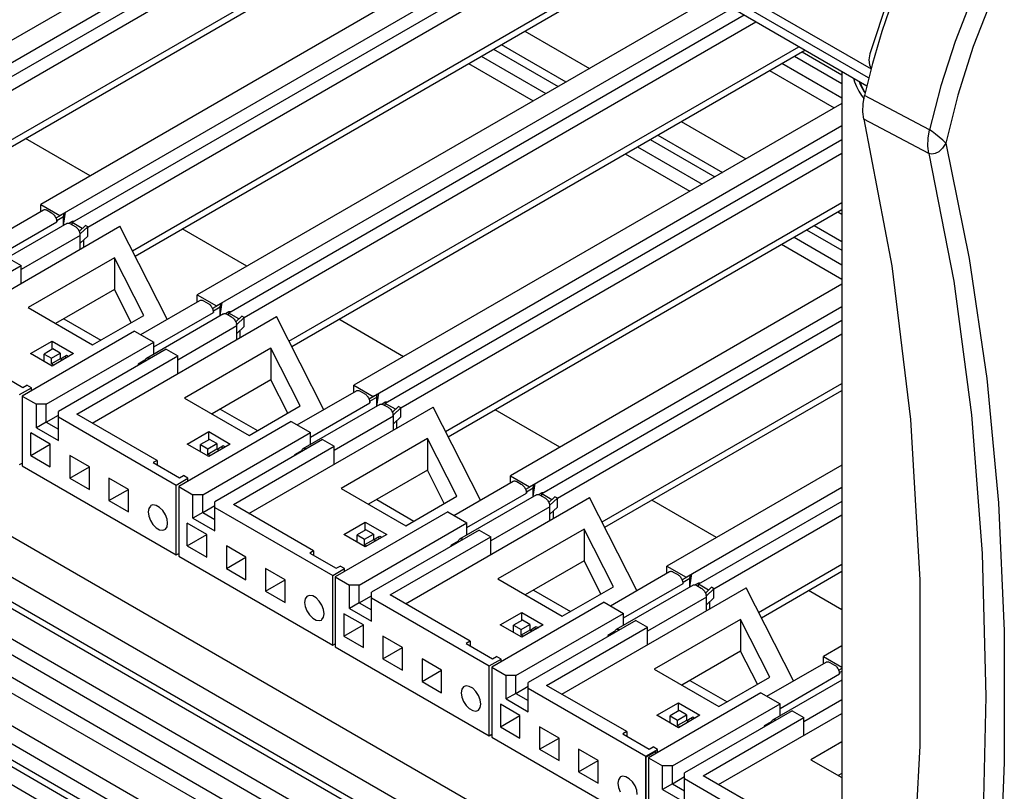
# Model space of a CAD drawing. Header units: inches. Extents: x 0 to 34, y 0 to 22.
# Tile 9 of 66: x 3.552 to 4.475, y 6.972 to 7.696. Entities that reach past the tile are written whole.
import ezdxf

# ---------------------------------------------------------------- set-up
doc = ezdxf.new("R2010")
doc.units = ezdxf.units.IN
doc.header["$LTSCALE"] = 1.87
doc.header["$MEASUREMENT"] = 0
doc.layers.get('0').update_dxf_attribs({"linetype": 'CONTINUOUS'})

msp = doc.modelspace()

# ---------------------------------------------------------------- linework, layer by layer
at = {"color": 2, "linetype": 'CONTINUOUS'}
for p, q in [((2.53401, 8.69804), (4.35007, 7.64948)), ((4.34761, 7.64106), (2.53299, 8.68879)), ((4.34609, 7.63346), (2.53448, 8.67946)), ((3.90812, 7.88634), (3.42469, 7.60722)), ((3.44267, 7.59683), (3.9261, 7.87596)), ((3.93757, 7.86934), (3.45413, 7.59021)), ((3.46872, 7.58603), (3.94849, 7.86304)), ((3.51067, 7.56384), (3.98867, 7.83983)), ((3.51321, 7.55885), (3.99426, 7.8366)), ((4.0549, 7.80159), (3.57147, 7.52247)), ((3.58945, 7.51209), (4.07288, 7.79121)), ((4.08435, 7.78459), (3.60091, 7.50547)), ((3.6155, 7.50128), (4.09527, 7.77829)), ((3.65745, 7.47909), (4.13545, 7.75508)), ((3.65999, 7.4741), (4.14104, 7.75186)), ((4.36793, 7.72192), (4.3488, 7.66372)), ((4.20168, 7.71685), (3.71825, 7.43772)), ((4.37045, 7.71486), (4.36019, 7.68463)), ((4.44463, 7.71656), (4.42871, 7.6751)), ((4.46352, 7.71597), (4.44583, 7.67047)), ((3.73623, 7.42734), (4.21966, 7.70646)), ((4.23113, 7.69984), (3.74769, 7.42072)), ((3.76228, 7.41653), (4.24205, 7.69354)), ((4.02521, 7.68497), (4.08584, 7.64996)), ((4.36019, 7.68463), (4.35132, 7.65449)), ((4.3226, 6.76171), (2.74723, 7.6713)), ((4.00316, 7.67225), (4.0638, 7.63724)), ((4.42871, 7.6751), (4.41536, 7.63361)), ((3.80423, 7.39435), (4.28223, 7.67034)), ((3.80677, 7.38935), (4.28782, 7.66711)), ((3.99595, 7.66808), (4.05658, 7.63307)), ((4.28525, 7.66562), (4.3226, 7.64406)), ((4.3488, 7.66372), (4.34786, 7.65816)), ((4.44583, 7.67047), (4.43133, 7.62495)), ((3.97258, 7.65459), (4.03322, 7.61958)), ((3.98429, 7.66135), (4.04493, 7.62634)), ((4.26638, 7.65473), (4.3226, 7.62227)), ((4.27804, 7.66146), (4.3226, 7.63572)), ((4.35132, 7.65449), (4.34388, 7.62457)), ((4.34786, 7.65816), (4.34835, 7.65335)), ((4.34835, 7.65335), (4.35018, 7.64988)), ((4.3226, 6.72357), (2.71841, 7.64981)), ((4.25467, 7.64797), (4.31531, 7.61296)), ((4.3226, 7.64703), (4.3226, 6.63812)), ((4.33349, 7.64074), (4.3345, 7.63752)), ((4.3345, 7.63752), (4.33634, 7.63307)), ((4.34014, 7.63472), (4.33915, 7.63747)), ((4.3395, 7.63727), (4.34057, 7.63435)), ((4.34183, 7.63119), (4.34014, 7.63472)), ((2.71312, 7.62998), (4.3226, 6.70069)), ((4.33634, 7.63307), (4.33857, 7.62873)), ((4.33857, 7.62873), (4.34114, 7.62457)), ((4.34057, 7.63435), (4.34212, 7.63115)), ((4.34386, 7.62784), (4.34183, 7.63119)), ((4.34212, 7.63115), (4.34397, 7.62811)), ((4.34449, 7.62701), (4.34386, 7.62784)), ((4.34397, 7.62811), (4.34457, 7.62732)), ((4.41536, 7.63361), (4.40472, 7.59249)), ((2.71312, 7.62373), (4.3226, 6.69444)), ((4.3226, 7.61717), (3.86503, 7.35297)), ((4.34114, 7.62457), (4.34339, 7.62153)), ((4.3424, 7.60923), (4.3426, 7.61666)), ((4.3426, 7.61666), (4.34388, 7.62457)), ((4.40472, 7.59249), (4.34388, 7.62457)), ((4.43133, 7.62495), (4.42018, 7.57992)), ((2.54916, 7.60834), (4.35045, 6.5683)), ((4.34329, 7.60251), (4.3424, 7.60923)), ((2.53448, 7.59986), (4.34802, 6.55275)), ((4.17199, 7.60023), (4.23262, 7.56521)), ((4.34329, 7.60251), (4.36949, 7.46502)), ((4.4041, 7.57034), (4.34329, 7.60251)), ((2.66106, 7.58927), (4.33212, 6.62444)), ((2.71312, 7.59513), (4.3226, 6.66584)), ((3.88301, 7.34259), (4.3226, 7.5964)), ((4.40347, 7.58453), (4.40472, 7.59249)), ((4.40739, 7.59074), (4.40472, 7.59249)), ((4.41047, 7.58842), (4.40739, 7.59074)), ((4.41385, 7.58561), (4.41047, 7.58842)), ((2.53299, 7.57953), (4.34499, 6.53332)), ((2.53448, 7.58503), (4.3459, 6.53915)), ((2.64818, 7.58188), (4.33925, 6.60549)), ((2.70986, 7.58208), (4.3226, 6.65091)), ((3.6179, 7.54928), (3.55727, 7.58429)), ((4.3226, 7.58317), (3.89447, 7.33597)), ((4.14273, 7.58333), (4.20336, 7.54832)), ((4.14994, 7.5875), (4.21058, 7.55249)), ((4.40326, 7.57707), (4.40347, 7.58453)), ((4.41725, 7.58264), (4.41385, 7.58561)), ((4.42018, 7.57992), (4.41709, 7.57521)), ((4.42018, 7.57992), (4.41725, 7.58264)), ((4.42018, 7.57992), (4.442, 7.47181)), ((3.90906, 7.33178), (4.3226, 7.57056)), ((4.11936, 7.56984), (4.18, 7.53483)), ((4.13107, 7.5766), (4.19171, 7.54159)), ((4.4041, 7.57034), (4.40326, 7.57707)), ((4.4041, 7.57034), (4.42746, 7.45044)), ((4.40682, 7.56965), (4.4041, 7.57034)), ((4.41, 7.57009), (4.40682, 7.56965)), ((4.41353, 7.5719), (4.41, 7.57009)), ((4.41709, 7.57521), (4.41353, 7.5719)), ((2.53299, 7.56258), (4.34274, 6.51767)), ((3.95101, 7.3096), (4.3226, 7.52415)), ((3.51849, 7.48526), (3.57399, 7.5173)), ((3.57147, 7.51585), (3.57147, 7.52247)), ((3.57147, 7.52247), (3.58945, 7.51209)), ((3.57399, 7.5173), (3.57444, 7.5175)), ((3.57444, 7.5175), (3.57497, 7.51761)), ((3.57497, 7.51761), (3.57555, 7.51761)), ((3.57555, 7.51761), (3.57616, 7.5175)), ((3.57616, 7.5175), (3.57679, 7.51728)), ((3.57679, 7.51728), (3.57743, 7.51696)), ((3.57743, 7.51696), (3.58167, 7.51451)), ((3.58167, 7.51451), (3.58231, 7.51409)), ((3.59295, 7.51118), (3.59342, 7.51438)), ((3.59298, 7.50287), (3.59478, 7.51517)), ((3.95355, 7.30461), (4.3226, 7.51769)), ((4.31877, 7.51548), (4.3226, 7.51326)), ((3.53074, 7.47388), (3.58653, 7.50609)), ((3.58231, 7.51409), (3.58294, 7.51358)), ((3.58294, 7.51358), (3.58355, 7.51299)), ((3.58355, 7.51299), (3.58412, 7.51233)), ((3.58412, 7.51233), (3.58465, 7.51161)), ((3.58465, 7.51161), (3.58513, 7.51083)), ((3.58513, 7.51083), (3.58555, 7.51003)), ((3.58555, 7.51003), (3.58591, 7.50921)), ((3.59075, 7.51245), (3.58575, 7.50956)), ((3.58591, 7.50921), (3.58618, 7.50838)), ((3.58618, 7.50838), (3.58638, 7.50756)), ((3.58638, 7.50756), (3.58649, 7.50681)), ((3.58638, 7.50756), (3.58653, 7.50747)), ((3.58649, 7.50681), (3.58653, 7.50609)), ((3.58653, 7.50747), (3.59295, 7.51118)), ((3.58653, 7.50609), (3.58653, 7.50747)), ((3.58945, 7.5117), (3.58945, 7.51209)), ((3.59081, 7.51287), (3.59075, 7.51245)), ((3.59295, 7.50285), (3.59295, 7.51118)), ((3.60098, 7.50654), (3.59801, 7.50483)), ((3.60091, 7.5034), (3.60091, 7.50547)), ((3.61047, 7.49995), (3.60091, 7.50547)), ((3.60294, 7.50664), (3.60098, 7.50654)), ((3.47308, 7.40236), (3.64578, 7.50208)), ((3.59598, 7.5046), (3.52379, 7.46292)), ((3.59598, 7.5046), (3.59644, 7.5048)), ((3.59644, 7.5048), (3.59697, 7.50491)), ((3.59697, 7.50491), (3.59754, 7.50491)), ((3.59754, 7.50491), (3.59815, 7.5048)), ((3.59815, 7.5048), (3.59878, 7.50458)), ((3.59878, 7.50458), (3.59942, 7.50426)), ((3.59942, 7.50426), (3.60366, 7.50181)), ((3.60043, 7.50368), (3.60091, 7.50396)), ((3.60366, 7.50181), (3.60431, 7.50139)), ((3.60431, 7.50139), (3.60494, 7.50088)), ((3.60494, 7.50088), (3.60554, 7.50029)), ((3.60554, 7.50029), (3.60612, 7.49963)), ((3.60612, 7.49963), (3.60665, 7.49891)), ((3.60665, 7.49891), (3.60713, 7.49813)), ((3.60713, 7.49813), (3.60755, 7.49733)), ((3.60755, 7.49733), (3.6079, 7.49651)), ((3.6133, 7.50261), (3.60759, 7.49723)), ((3.6079, 7.49651), (3.60818, 7.49568)), ((3.60853, 7.49477), (3.6155, 7.50134)), ((3.6155, 7.50134), (3.6133, 7.50261)), ((3.6155, 7.49286), (3.6155, 7.50134)), ((3.6901, 7.41485), (3.64578, 7.50208)), ((3.76468, 7.46453), (3.70405, 7.49954)), ((4.28951, 7.49858), (4.3226, 7.47947)), ((4.29672, 7.50275), (4.3226, 7.48781)), ((3.60853, 7.49339), (3.55312, 7.4614)), ((3.60818, 7.49568), (3.60838, 7.49486)), ((3.60849, 7.49411), (3.60838, 7.49486)), ((3.60838, 7.49486), (3.60853, 7.49477)), ((3.60853, 7.49339), (3.60849, 7.49411)), ((3.60853, 7.48057), (3.60853, 7.49477)), ((3.60853, 7.4863), (3.6155, 7.49286)), ((3.61183, 7.48248), (3.61183, 7.48941)), ((4.27785, 7.49185), (4.3226, 7.46602)), ((4.26614, 7.48509), (4.3226, 7.45249)), ((3.5422, 7.47157), (3.55312, 7.46526)), ((3.64053, 7.47248), (3.55962, 7.42576)), ((3.64053, 7.47248), (3.64053, 7.44276)), ((3.668, 7.41842), (3.64053, 7.47248)), ((4.442, 7.47181), (4.45843, 7.35933)), ((3.45863, 7.41071), (3.55312, 7.46526)), ((3.55312, 7.44858), (3.55312, 7.46526)), ((4.36949, 7.46502), (4.38703, 7.32081)), ((4.42746, 7.45044), (4.44422, 7.3253)), ((3.64053, 7.44276), (3.58536, 7.4109)), ((3.65632, 7.41168), (3.64053, 7.44276)), ((4.3226, 7.44767), (4.01181, 7.26822)), ((3.66527, 7.40051), (3.72077, 7.43256)), ((3.71825, 7.4311), (3.71825, 7.43772)), ((3.71825, 7.43772), (3.73623, 7.42734)), ((3.72077, 7.43256), (3.72122, 7.43275)), ((3.72122, 7.43275), (3.72175, 7.43286)), ((3.72175, 7.43286), (3.72233, 7.43286)), ((3.72233, 7.43286), (3.72294, 7.43275)), ((3.72294, 7.43275), (3.72357, 7.43254)), ((3.72357, 7.43254), (3.72421, 7.43221)), ((3.72421, 7.43221), (3.72845, 7.42977)), ((3.55962, 7.42576), (3.62016, 7.3908)), ((3.72845, 7.42977), (3.72909, 7.42935)), ((3.72909, 7.42935), (3.72972, 7.42884)), ((3.72972, 7.42884), (3.73033, 7.42824)), ((3.73033, 7.42824), (3.7309, 7.42758)), ((3.7309, 7.42758), (3.73143, 7.42686)), ((3.73143, 7.42686), (3.73191, 7.42609)), ((3.73191, 7.42609), (3.73233, 7.42528)), ((3.73233, 7.42528), (3.73269, 7.42446)), ((3.73753, 7.4277), (3.73253, 7.42482)), ((3.73269, 7.42446), (3.73296, 7.42363)), ((3.73296, 7.42363), (3.73316, 7.42281)), ((3.73316, 7.42281), (3.73327, 7.42206)), ((3.73316, 7.42281), (3.73331, 7.42272)), ((3.73327, 7.42206), (3.73331, 7.42134)), ((3.73331, 7.42272), (3.73973, 7.42643)), ((3.73331, 7.42134), (3.73331, 7.42272)), ((3.73623, 7.42695), (3.73623, 7.42734)), ((3.73759, 7.42812), (3.73753, 7.4277)), ((3.73973, 7.42643), (3.7402, 7.42963)), ((3.73973, 7.4181), (3.73973, 7.42643)), ((3.73976, 7.41812), (3.74156, 7.43042)), ((4.02979, 7.25784), (4.3226, 7.42691)), ((3.59303, 7.41533), (3.62784, 7.39523)), ((3.61986, 7.31762), (3.79255, 7.41733)), ((3.62016, 7.3908), (3.668, 7.41842)), ((3.74276, 7.41986), (3.67057, 7.37817)), ((3.67752, 7.38913), (3.73331, 7.42134)), ((3.74276, 7.41986), (3.74322, 7.42005)), ((3.74322, 7.42005), (3.74375, 7.42016)), ((3.74375, 7.42016), (3.74432, 7.42016)), ((3.74432, 7.42016), (3.74493, 7.42005)), ((3.74776, 7.42179), (3.74479, 7.42008)), ((3.74493, 7.42005), (3.74556, 7.41984)), ((3.74556, 7.41984), (3.7462, 7.41951)), ((3.7462, 7.41951), (3.75044, 7.41707)), ((3.74721, 7.41893), (3.74769, 7.41921)), ((3.74769, 7.41865), (3.74769, 7.42072)), ((3.75725, 7.4152), (3.74769, 7.42072)), ((3.74972, 7.42189), (3.74776, 7.42179)), ((3.75044, 7.41707), (3.75109, 7.41665)), ((3.75109, 7.41665), (3.75172, 7.41614)), ((3.75172, 7.41614), (3.75232, 7.41554)), ((3.75232, 7.41554), (3.7529, 7.41488)), ((3.7529, 7.41488), (3.75343, 7.41416)), ((3.75343, 7.41416), (3.75391, 7.41339)), ((3.75391, 7.41339), (3.75433, 7.41258)), ((3.76008, 7.41786), (3.75437, 7.41249)), ((3.75531, 7.41002), (3.76228, 7.41659)), ((3.76228, 7.41659), (3.76008, 7.41786)), ((3.76228, 7.40812), (3.76228, 7.41659)), ((3.83688, 7.3301), (3.79255, 7.41733)), ((3.91146, 7.37978), (3.85083, 7.41479)), ((4.3226, 7.41367), (4.04125, 7.25122)), ((3.65954, 7.40382), (3.55404, 7.34291)), ((3.65954, 7.40382), (3.67752, 7.39344)), ((3.75531, 7.40864), (3.6999, 7.37665)), ((3.75433, 7.41258), (3.75468, 7.41176)), ((3.75468, 7.41176), (3.75496, 7.41093)), ((3.75496, 7.41093), (3.75516, 7.41011)), ((3.75527, 7.40936), (3.75516, 7.41011)), ((3.75516, 7.41011), (3.75531, 7.41002)), ((3.75531, 7.40864), (3.75527, 7.40936)), ((3.75531, 7.39582), (3.75531, 7.41002)), ((3.75531, 7.40155), (3.76228, 7.40812)), ((3.75861, 7.39773), (3.75861, 7.40466)), ((4.05584, 7.24703), (4.3226, 7.40106)), ((3.56198, 7.38263), (3.58216, 7.39429)), ((3.5828, 7.38703), (3.57455, 7.38226)), ((3.57661, 7.33517), (3.67752, 7.39344)), ((3.58216, 7.38666), (3.58216, 7.39429)), ((3.58216, 7.39429), (3.60234, 7.38263)), ((3.58977, 7.383), (3.5828, 7.38703)), ((3.68898, 7.38682), (3.58807, 7.32855)), ((3.67752, 7.38218), (3.67752, 7.39344)), ((3.68898, 7.38682), (3.6999, 7.38051)), ((3.78731, 7.38773), (3.7064, 7.34101)), ((3.78731, 7.38773), (3.78731, 7.35801)), ((3.81478, 7.33368), (3.78731, 7.38773)), ((3.58216, 7.37098), (3.56198, 7.38263)), ((3.57455, 7.37538), (3.57455, 7.38226)), ((3.57455, 7.38226), (3.58152, 7.37824)), ((3.58152, 7.37824), (3.58977, 7.383)), ((3.58152, 7.37294), (3.58152, 7.37824)), ((3.58977, 7.37771), (3.58152, 7.37294)), ((3.60234, 7.38263), (3.58216, 7.37098)), ((3.58977, 7.383), (3.58977, 7.37771)), ((3.59179, 7.37654), (3.58977, 7.37771)), ((3.59016, 7.37748), (3.59124, 7.37833)), ((3.59124, 7.37833), (3.59255, 7.37926)), ((3.59255, 7.37926), (3.59388, 7.38008)), ((3.59388, 7.38008), (3.59574, 7.38115)), ((3.59388, 7.38008), (3.5959, 7.37891)), ((3.59574, 7.38115), (3.59776, 7.37999)), ((3.60541, 7.32596), (3.6999, 7.38051)), ((3.66914, 7.3764), (3.66272, 7.37269)), ((3.67004, 7.37588), (3.66914, 7.3764)), ((3.66949, 7.3769), (3.66929, 7.37631)), ((3.66977, 7.37741), (3.66949, 7.3769)), ((3.67012, 7.37783), (3.66977, 7.37741)), ((3.67057, 7.37817), (3.67012, 7.37783)), ((3.67102, 7.37837), (3.67057, 7.37817)), ((3.67155, 7.37848), (3.67102, 7.37837)), ((3.67213, 7.37848), (3.67155, 7.37848)), ((3.67273, 7.37837), (3.67213, 7.37848)), ((3.67336, 7.37815), (3.67273, 7.37837)), ((3.67401, 7.37783), (3.67336, 7.37815)), ((3.6999, 7.36383), (3.6999, 7.38051)), ((3.58354, 7.37178), (3.58152, 7.37294)), ((3.66272, 7.37269), (3.66256, 7.37156)), ((3.53008, 7.36522), (3.55485, 7.35092)), ((3.78731, 7.35801), (3.73214, 7.32615)), ((3.8031, 7.32693), (3.78731, 7.35801)), ((4.45843, 7.35933), (4.4694, 7.24288)), ((3.55173, 7.34424), (3.56273, 7.3506)), ((3.55485, 7.35092), (3.55851, 7.35303)), ((3.56273, 7.3506), (3.55851, 7.35303)), ((3.56273, 7.34793), (3.56273, 7.3506)), ((3.86503, 7.34635), (3.86503, 7.35297)), ((3.86503, 7.35297), (3.88301, 7.34259)), ((4.09779, 7.22485), (4.3226, 7.35465)), ((4.10033, 7.21986), (4.3226, 7.3482)), ((3.55404, 7.34291), (3.55404, 7.27743)), ((3.55404, 7.34291), (3.56743, 7.33517)), ((3.7064, 7.34101), (3.76694, 7.30606)), ((3.81205, 7.31576), (3.86755, 7.34781)), ((3.86755, 7.34781), (3.868, 7.34801)), ((3.868, 7.34801), (3.86853, 7.34812)), ((3.86853, 7.34812), (3.86911, 7.34812)), ((3.86911, 7.34812), (3.86972, 7.34801)), ((3.86972, 7.34801), (3.87034, 7.34779)), ((3.87034, 7.34779), (3.87099, 7.34747)), ((3.87099, 7.34747), (3.87523, 7.34502)), ((3.87523, 7.34502), (3.87587, 7.3446)), ((3.87587, 7.3446), (3.8765, 7.34409)), ((3.8765, 7.34409), (3.87711, 7.3435)), ((3.87711, 7.3435), (3.87768, 7.34283)), ((3.87768, 7.34283), (3.87821, 7.34211)), ((3.87821, 7.34211), (3.87869, 7.34134)), ((3.87869, 7.34134), (3.87911, 7.34053)), ((3.87911, 7.34053), (3.87947, 7.33971)), ((3.88431, 7.34295), (3.87931, 7.34007)), ((3.87947, 7.33971), (3.87974, 7.33888)), ((3.88009, 7.33797), (3.88651, 7.34168)), ((3.88301, 7.3422), (3.88301, 7.34259)), ((3.88437, 7.34338), (3.88431, 7.34295)), ((3.88651, 7.34168), (3.88698, 7.34488)), ((3.88651, 7.33336), (3.88651, 7.34168)), ((3.88653, 7.33337), (3.88834, 7.34567)), ((3.56743, 7.3132), (3.56743, 7.33517)), ((3.57661, 7.33517), (3.56743, 7.33517)), ((3.57661, 7.31849), (3.57661, 7.33517)), ((3.73981, 7.33058), (3.77462, 7.31049)), ((3.76664, 7.23287), (3.93933, 7.33258)), ((3.76694, 7.30606), (3.81478, 7.33368)), ((3.88954, 7.33511), (3.81735, 7.29342)), ((3.8243, 7.30438), (3.88009, 7.3366)), ((3.87974, 7.33888), (3.87994, 7.33806)), ((3.87994, 7.33806), (3.88005, 7.33731)), ((3.87994, 7.33806), (3.88009, 7.33797)), ((3.88005, 7.33731), (3.88009, 7.3366)), ((3.88009, 7.3366), (3.88009, 7.33797)), ((3.88954, 7.33511), (3.89, 7.33531)), ((3.89, 7.33531), (3.89053, 7.33542)), ((3.89053, 7.33542), (3.8911, 7.33542)), ((3.8911, 7.33542), (3.89171, 7.33531)), ((3.89454, 7.33704), (3.89157, 7.33533)), ((3.89171, 7.33531), (3.89234, 7.33509)), ((3.89234, 7.33509), (3.89298, 7.33477)), ((3.89298, 7.33477), (3.89722, 7.33232)), ((3.89399, 7.33418), (3.89447, 7.33446)), ((3.89447, 7.33391), (3.89447, 7.33597)), ((3.90403, 7.33045), (3.89447, 7.33597)), ((3.8965, 7.33714), (3.89454, 7.33704)), ((3.89722, 7.33232), (3.89786, 7.3319)), ((3.89786, 7.3319), (3.89849, 7.33139)), ((3.89849, 7.33139), (3.8991, 7.3308)), ((3.8991, 7.3308), (3.89968, 7.33013)), ((3.89968, 7.33013), (3.90021, 7.32941)), ((3.90686, 7.33311), (3.90115, 7.32774)), ((3.90209, 7.32527), (3.90906, 7.33184)), ((3.90906, 7.33184), (3.90686, 7.33311)), ((3.90906, 7.32337), (3.90906, 7.33184)), ((3.98366, 7.24535), (3.93933, 7.33258)), ((4.05824, 7.29503), (3.99761, 7.33005)), ((3.57661, 7.31849), (3.58807, 7.32511)), ((3.58807, 7.30128), (3.58807, 7.32855)), ((3.58807, 7.32326), (3.69851, 7.25949)), ((3.68053, 7.28259), (3.60541, 7.32596)), ((3.90209, 7.3239), (3.84668, 7.29191)), ((3.90021, 7.32941), (3.90069, 7.32864)), ((3.90069, 7.32864), (3.90111, 7.32783)), ((3.90111, 7.32783), (3.90146, 7.32701)), ((3.90146, 7.32701), (3.90174, 7.32618)), ((3.90174, 7.32618), (3.90194, 7.32536)), ((3.90205, 7.32461), (3.90194, 7.32536)), ((3.90194, 7.32536), (3.90209, 7.32527)), ((3.90209, 7.3239), (3.90205, 7.32461)), ((3.90209, 7.31107), (3.90209, 7.32527)), ((3.90209, 7.3168), (3.90906, 7.32337)), ((4.38703, 7.32081), (4.39582, 7.17066)), ((4.44422, 7.3253), (4.45429, 7.19544)), ((3.57661, 7.31849), (3.56743, 7.3132)), ((3.56743, 7.3132), (3.58807, 7.30128)), ((3.57661, 7.31849), (3.58807, 7.31187)), ((3.80632, 7.31907), (3.70082, 7.25816)), ((3.80632, 7.31907), (3.8243, 7.30869)), ((3.90539, 7.31298), (3.90539, 7.31991)), ((3.56206, 7.28721), (3.56206, 7.30839)), ((3.5804, 7.2978), (3.56206, 7.30839)), ((3.70876, 7.29789), (3.72894, 7.30954)), ((3.72958, 7.30228), (3.72133, 7.29751)), ((3.72338, 7.25043), (3.8243, 7.30869)), ((3.72894, 7.30191), (3.72894, 7.30954)), ((3.72894, 7.30954), (3.74912, 7.29789)), ((3.73655, 7.29826), (3.72958, 7.30228)), ((3.83576, 7.30207), (3.73485, 7.24381)), ((3.8243, 7.29743), (3.8243, 7.30869)), ((3.83576, 7.30207), (3.84668, 7.29577)), ((3.93409, 7.30299), (3.85317, 7.25627)), ((3.93409, 7.30299), (3.93409, 7.27326)), ((3.96156, 7.24893), (3.93409, 7.30299)), ((3.56206, 7.28721), (3.5804, 7.2978)), ((3.5804, 7.27662), (3.5804, 7.2978)), ((3.72894, 7.28623), (3.70876, 7.29789)), ((3.72133, 7.29063), (3.72133, 7.29751)), ((3.72133, 7.29751), (3.7283, 7.29349)), ((3.7283, 7.29349), (3.73655, 7.29826)), ((3.7283, 7.28819), (3.7283, 7.29349)), ((3.73655, 7.29296), (3.7283, 7.28819)), ((3.74912, 7.29789), (3.72894, 7.28623)), ((3.73655, 7.29826), (3.73655, 7.29296)), ((3.73857, 7.29179), (3.73655, 7.29296)), ((3.73694, 7.29274), (3.73802, 7.29359)), ((3.73802, 7.29359), (3.73933, 7.29451)), ((3.73933, 7.29451), (3.74066, 7.29533)), ((3.74066, 7.29533), (3.74252, 7.2964)), ((3.74066, 7.29533), (3.74268, 7.29416)), ((3.74252, 7.2964), (3.74454, 7.29524)), ((3.75219, 7.24121), (3.84668, 7.29577)), ((3.8169, 7.29308), (3.81655, 7.29267)), ((3.81735, 7.29342), (3.8169, 7.29308)), ((3.8178, 7.29362), (3.81735, 7.29342)), ((3.81833, 7.29373), (3.8178, 7.29362)), ((3.81891, 7.29373), (3.81833, 7.29373)), ((3.81951, 7.29362), (3.81891, 7.29373)), ((3.82014, 7.2934), (3.81951, 7.29362)), ((3.82079, 7.29308), (3.82014, 7.2934)), ((3.84668, 7.27908), (3.84668, 7.29577)), ((3.56206, 7.28721), (3.5804, 7.27662)), ((3.59875, 7.28721), (3.59875, 7.26602)), ((3.6171, 7.27661), (3.59875, 7.28721)), ((3.73032, 7.28703), (3.7283, 7.28819)), ((3.8095, 7.28794), (3.80934, 7.28681)), ((3.81592, 7.29165), (3.8095, 7.28794)), ((3.81682, 7.29113), (3.81592, 7.29165)), ((3.81627, 7.29216), (3.81607, 7.29157)), ((3.81655, 7.29267), (3.81627, 7.29216)), ((3.55173, 7.27877), (3.55404, 7.2801)), ((3.55404, 7.27743), (3.69851, 7.19402)), ((3.59875, 7.26602), (3.6171, 7.27662)), ((3.6171, 7.25543), (3.6171, 7.27661)), ((3.68053, 7.28259), (3.67686, 7.28047)), ((3.67686, 7.28047), (3.70162, 7.26617)), ((3.68053, 7.28259), (3.68053, 7.27835)), ((4.3226, 7.27817), (4.15859, 7.18347)), ((3.59875, 7.26602), (3.6171, 7.25543)), ((3.63545, 7.26602), (3.63545, 7.24484)), ((3.65379, 7.25543), (3.63545, 7.26602)), ((3.69851, 7.25949), (3.70951, 7.26585)), ((3.70162, 7.26617), (3.70529, 7.26829)), ((3.70951, 7.26585), (3.70529, 7.26829)), ((3.70951, 7.26318), (3.70951, 7.26585)), ((3.93409, 7.27326), (3.87892, 7.2414)), ((3.94988, 7.24219), (3.93409, 7.27326)), ((4.01181, 7.2616), (4.01181, 7.26822)), ((4.01181, 7.26822), (4.02979, 7.25784)), ((3.69851, 7.19402), (3.69851, 7.25949)), ((3.70082, 7.25816), (3.70082, 7.19268)), ((3.70082, 7.25816), (3.71421, 7.25043)), ((3.85317, 7.25627), (3.91372, 7.22131)), ((3.95883, 7.23101), (4.01433, 7.26306)), ((4.01433, 7.26306), (4.01478, 7.26326)), ((4.01478, 7.26326), (4.01531, 7.26337)), ((4.01531, 7.26337), (4.01589, 7.26337)), ((4.01589, 7.26337), (4.01649, 7.26326)), ((4.01649, 7.26326), (4.01712, 7.26304)), ((4.01712, 7.26304), (4.01777, 7.26272)), ((4.01777, 7.26272), (4.02201, 7.26027)), ((4.02201, 7.26027), (4.02265, 7.25985)), ((4.02265, 7.25985), (4.02328, 7.25934)), ((4.02328, 7.25934), (4.02389, 7.25875)), ((4.02389, 7.25875), (4.02446, 7.25808)), ((4.02446, 7.25808), (4.02499, 7.25736)), ((4.02499, 7.25736), (4.02547, 7.25659)), ((4.02547, 7.25659), (4.02589, 7.25579)), ((4.03109, 7.2582), (4.02609, 7.25532)), ((4.02687, 7.25323), (4.03329, 7.25693)), ((4.02979, 7.25745), (4.02979, 7.25784)), ((4.03115, 7.25863), (4.03109, 7.2582)), ((4.03329, 7.25693), (4.03376, 7.26014)), ((4.03329, 7.24861), (4.03329, 7.25693)), ((4.03331, 7.24862), (4.03512, 7.26092)), ((4.17657, 7.17309), (4.3226, 7.25741)), ((3.63545, 7.24484), (3.65379, 7.25543)), ((3.65379, 7.23424), (3.65379, 7.25543)), ((3.71421, 7.22845), (3.71421, 7.25043)), ((3.72338, 7.25043), (3.71421, 7.25043)), ((3.72338, 7.23374), (3.72338, 7.25043)), ((3.91342, 7.14812), (4.08611, 7.24783)), ((3.91372, 7.22131), (3.96156, 7.24893)), ((4.03632, 7.25036), (3.96413, 7.20867)), ((3.97108, 7.21963), (4.02687, 7.25185)), ((4.02589, 7.25579), (4.02624, 7.25496)), ((4.02624, 7.25496), (4.02652, 7.25413)), ((4.02652, 7.25413), (4.02672, 7.25331)), ((4.02672, 7.25331), (4.02683, 7.25257)), ((4.02672, 7.25331), (4.02687, 7.25323)), ((4.02683, 7.25257), (4.02687, 7.25185)), ((4.02687, 7.25185), (4.02687, 7.25323)), ((4.03632, 7.25036), (4.03678, 7.25056)), ((4.03678, 7.25056), (4.03731, 7.25067)), ((4.03731, 7.25067), (4.03788, 7.25067)), ((4.03788, 7.25067), (4.03849, 7.25056)), ((4.04132, 7.2523), (4.03835, 7.25058)), ((4.03849, 7.25056), (4.03912, 7.25034)), ((4.03912, 7.25034), (4.03976, 7.25002)), ((4.03976, 7.25002), (4.044, 7.24757)), ((4.04077, 7.24944), (4.04125, 7.24971)), ((4.04125, 7.24916), (4.04125, 7.25122)), ((4.05081, 7.2457), (4.04125, 7.25122)), ((4.04328, 7.25239), (4.04132, 7.2523)), ((4.044, 7.24757), (4.04464, 7.24715)), ((4.04464, 7.24715), (4.04527, 7.24664)), ((4.04527, 7.24664), (4.04588, 7.24605)), ((4.05364, 7.24836), (4.04793, 7.24299)), ((4.04887, 7.24053), (4.05584, 7.24709)), ((4.05584, 7.24709), (4.05364, 7.24836)), ((4.05584, 7.23862), (4.05584, 7.24709)), ((4.13044, 7.1606), (4.08611, 7.24783)), ((3.63545, 7.24484), (3.65379, 7.23424)), ((3.67269, 7.23754), (3.67214, 7.23424)), ((3.67429, 7.23981), (3.67269, 7.23754)), ((3.67482, 7.24017), (3.67429, 7.23981)), ((3.67673, 7.24077), (3.67482, 7.24017)), ((3.67972, 7.2403), (3.67673, 7.24077)), ((3.68291, 7.23846), (3.67972, 7.2403)), ((3.6859, 7.23547), (3.68291, 7.23846)), ((3.72338, 7.23374), (3.73485, 7.24036)), ((3.73485, 7.21653), (3.73485, 7.24381)), ((3.73485, 7.23851), (3.84529, 7.17475)), ((3.82731, 7.19784), (3.75219, 7.24121)), ((3.88659, 7.24583), (3.9214, 7.22574)), ((4.04887, 7.23915), (3.99346, 7.20716)), ((4.04588, 7.24605), (4.04646, 7.24538)), ((4.04646, 7.24538), (4.04699, 7.24466)), ((4.04699, 7.24466), (4.04747, 7.24389)), ((4.04747, 7.24389), (4.04789, 7.24309)), ((4.04789, 7.24309), (4.04824, 7.24226)), ((4.04824, 7.24226), (4.04852, 7.24143)), ((4.04852, 7.24143), (4.04872, 7.24061)), ((4.04883, 7.23986), (4.04872, 7.24061)), ((4.04872, 7.24061), (4.04887, 7.24053)), ((4.04887, 7.23915), (4.04883, 7.23986)), ((4.04887, 7.22633), (4.04887, 7.24053)), ((4.04887, 7.23205), (4.05584, 7.23862)), ((4.20502, 7.21029), (4.14439, 7.2453)), ((4.3226, 7.24417), (4.18803, 7.16647)), ((4.4694, 7.24288), (4.4749, 7.12283)), ((3.67214, 7.23424), (3.67269, 7.2303)), ((3.67269, 7.2303), (3.67429, 7.22619)), ((3.68834, 7.2317), (3.6859, 7.23547)), ((3.68993, 7.22759), (3.68834, 7.2317)), ((3.72338, 7.23374), (3.71421, 7.22845)), ((3.71421, 7.22845), (3.73485, 7.21653)), ((3.72338, 7.23374), (3.73485, 7.22713)), ((3.95309, 7.23432), (3.8476, 7.17341)), ((3.95309, 7.23432), (3.97108, 7.22394)), ((4.05217, 7.22824), (4.05217, 7.23517)), ((4.20262, 7.16229), (4.3226, 7.23156)), ((3.67429, 7.22619), (3.67673, 7.22242)), ((3.67673, 7.22242), (3.67972, 7.21943)), ((3.67972, 7.21943), (3.68291, 7.21759)), ((3.68834, 7.21808), (3.68993, 7.22034)), ((3.69049, 7.22365), (3.68993, 7.22759)), ((3.68993, 7.22034), (3.69049, 7.22365)), ((3.70884, 7.20246), (3.70884, 7.22365)), ((3.72718, 7.21305), (3.70884, 7.22365)), ((3.85554, 7.21314), (3.87572, 7.22479)), ((3.87016, 7.16568), (3.97108, 7.22394)), ((3.87572, 7.21716), (3.87572, 7.22479)), ((3.87572, 7.22479), (3.8959, 7.21314)), ((3.97108, 7.21269), (3.97108, 7.22394)), ((3.68291, 7.21759), (3.6859, 7.21712)), ((3.6859, 7.21712), (3.6878, 7.21771)), ((3.6878, 7.21771), (3.68834, 7.21808)), ((3.70884, 7.20246), (3.72718, 7.21305)), ((3.72718, 7.19187), (3.72718, 7.21305)), ((3.87572, 7.20148), (3.85554, 7.21314)), ((3.87636, 7.21753), (3.86811, 7.21277)), ((3.86811, 7.20588), (3.86811, 7.21277)), ((3.86811, 7.21277), (3.87508, 7.20874)), ((3.87508, 7.20874), (3.88333, 7.21351)), ((3.8959, 7.21314), (3.87572, 7.20148)), ((3.88333, 7.21351), (3.87636, 7.21753)), ((3.98254, 7.21732), (3.88163, 7.15906)), ((3.88333, 7.21351), (3.88333, 7.20821)), ((3.8848, 7.20884), (3.88611, 7.20976)), ((3.88611, 7.20976), (3.88744, 7.21058)), ((3.88744, 7.21058), (3.8893, 7.21165)), ((3.88744, 7.21058), (3.88946, 7.20942)), ((3.8893, 7.21165), (3.89131, 7.21049)), ((3.89897, 7.15646), (3.99346, 7.21102)), ((3.98254, 7.21732), (3.99346, 7.21102)), ((3.99346, 7.19434), (3.99346, 7.21102)), ((4.08087, 7.21824), (3.99995, 7.17152)), ((4.08087, 7.21824), (4.08087, 7.18851)), ((4.10834, 7.16418), (4.08087, 7.21824)), ((3.70884, 7.20246), (3.72718, 7.19187)), ((3.74553, 7.20246), (3.74553, 7.18127)), ((3.76388, 7.19187), (3.74553, 7.20246)), ((3.87508, 7.20344), (3.87508, 7.20874)), ((3.88333, 7.20821), (3.87508, 7.20344)), ((3.8771, 7.20228), (3.87508, 7.20344)), ((3.88535, 7.20705), (3.88333, 7.20821)), ((3.88372, 7.20799), (3.8848, 7.20884)), ((3.95628, 7.2032), (3.95612, 7.20207)), ((3.9627, 7.2069), (3.95628, 7.2032)), ((3.9636, 7.20639), (3.9627, 7.2069)), ((3.96305, 7.20741), (3.96285, 7.20682)), ((3.96333, 7.20792), (3.96305, 7.20741)), ((3.96368, 7.20834), (3.96333, 7.20792)), ((3.96413, 7.20867), (3.96368, 7.20834)), ((3.96458, 7.20887), (3.96413, 7.20867)), ((3.96511, 7.20898), (3.96458, 7.20887)), ((3.96569, 7.20898), (3.96511, 7.20898)), ((3.96629, 7.20887), (3.96569, 7.20898)), ((3.96692, 7.20865), (3.96629, 7.20887)), ((3.96756, 7.20833), (3.96692, 7.20865)), ((3.69851, 7.19402), (3.70082, 7.19535)), ((3.70082, 7.19268), (3.84529, 7.10927)), ((3.74553, 7.18127), (3.76388, 7.19187)), ((3.76388, 7.17068), (3.76388, 7.19187)), ((3.82731, 7.19784), (3.82364, 7.19572)), ((3.82364, 7.19572), (3.8484, 7.18142)), ((3.82731, 7.19784), (3.82731, 7.1936)), ((4.45429, 7.19544), (4.45764, 7.06132)), ((3.8484, 7.18142), (3.85207, 7.18354)), ((3.85629, 7.1811), (3.85207, 7.18354)), ((4.08087, 7.18851), (4.0257, 7.15665)), ((4.09666, 7.15744), (4.08087, 7.18851)), ((4.15859, 7.17686), (4.15859, 7.18347)), ((4.15859, 7.18347), (4.17657, 7.17309)), ((4.24457, 7.1401), (4.3226, 7.18516)), ((3.74553, 7.18127), (3.76388, 7.17068)), ((3.78223, 7.18127), (3.78223, 7.16009)), ((3.80057, 7.17068), (3.78223, 7.18127)), ((3.84529, 7.17475), (3.85629, 7.1811)), ((3.84529, 7.10927), (3.84529, 7.17475)), ((3.8476, 7.17341), (3.8476, 7.10794)), ((3.8476, 7.17341), (3.86099, 7.16568)), ((3.85629, 7.17843), (3.85629, 7.1811)), ((4.10561, 7.14627), (4.16111, 7.17831)), ((4.16111, 7.17831), (4.16156, 7.17851)), ((4.16156, 7.17851), (4.16209, 7.17862)), ((4.16209, 7.17862), (4.16267, 7.17862)), ((4.16267, 7.17862), (4.16327, 7.17851)), ((4.16327, 7.17851), (4.1639, 7.17829)), ((4.1639, 7.17829), (4.16455, 7.17797)), ((4.16455, 7.17797), (4.16879, 7.17552)), ((4.16879, 7.17552), (4.16943, 7.1751)), ((4.16943, 7.1751), (4.17006, 7.17459)), ((4.17006, 7.17459), (4.17067, 7.174)), ((4.17067, 7.174), (4.17124, 7.17334)), ((4.17124, 7.17334), (4.17177, 7.17261)), ((4.17787, 7.17346), (4.17287, 7.17057)), ((4.17657, 7.1727), (4.17657, 7.17309)), ((4.17793, 7.17388), (4.17787, 7.17346)), ((4.18007, 7.17218), (4.18054, 7.17539)), ((4.18009, 7.16387), (4.1819, 7.17617)), ((4.24711, 7.13511), (4.3226, 7.1787)), ((3.78223, 7.16009), (3.80057, 7.17068)), ((3.80057, 7.14949), (3.80057, 7.17068)), ((3.86099, 7.1437), (3.86099, 7.16568)), ((3.87016, 7.16568), (3.86099, 7.16568)), ((3.87016, 7.149), (3.87016, 7.16568)), ((3.99995, 7.17152), (4.0605, 7.13656)), ((4.0605, 7.13656), (4.10834, 7.16418)), ((4.1831, 7.16561), (4.11091, 7.12393)), ((4.11786, 7.13489), (4.17365, 7.1671)), ((4.17177, 7.17261), (4.17225, 7.17184)), ((4.17225, 7.17184), (4.17267, 7.17104)), ((4.17267, 7.17104), (4.17302, 7.17021)), ((4.17302, 7.17021), (4.1733, 7.16938)), ((4.1733, 7.16938), (4.1735, 7.16856)), ((4.1735, 7.16856), (4.17361, 7.16782)), ((4.1735, 7.16856), (4.17365, 7.16848)), ((4.17361, 7.16782), (4.17365, 7.1671)), ((4.17365, 7.16848), (4.18007, 7.17218)), ((4.17365, 7.1671), (4.17365, 7.16848)), ((4.18007, 7.16386), (4.18007, 7.17218)), ((4.1831, 7.16561), (4.18355, 7.16581)), ((4.18355, 7.16581), (4.18409, 7.16592)), ((4.18409, 7.16592), (4.18466, 7.16592)), ((4.18466, 7.16592), (4.18527, 7.16581)), ((4.1881, 7.16755), (4.18513, 7.16583)), ((4.18527, 7.16581), (4.1859, 7.16559)), ((4.1859, 7.16559), (4.18654, 7.16527)), ((4.18654, 7.16527), (4.19078, 7.16282)), ((4.18755, 7.16469), (4.18803, 7.16496)), ((4.18803, 7.16441), (4.18803, 7.16647)), ((4.19759, 7.16095), (4.18803, 7.16647)), ((4.19006, 7.16764), (4.1881, 7.16755)), ((4.20042, 7.16362), (4.19471, 7.15824)), ((4.20262, 7.16235), (4.20042, 7.16362)), ((4.39582, 7.17066), (4.39582, 7.01498)), ((3.78223, 7.16009), (3.80057, 7.14949)), ((3.82107, 7.15506), (3.81947, 7.1528)), ((3.8216, 7.15543), (3.82107, 7.15506)), ((3.82351, 7.15602), (3.8216, 7.15543)), ((3.8265, 7.15555), (3.82351, 7.15602)), ((3.82969, 7.15371), (3.8265, 7.15555)), ((3.87016, 7.149), (3.88163, 7.15562)), ((3.88163, 7.13178), (3.88163, 7.15906)), ((3.97408, 7.11309), (3.89897, 7.15646)), ((4.03337, 7.16109), (4.06818, 7.14099)), ((4.0602, 7.06337), (4.23289, 7.16309)), ((4.19564, 7.1544), (4.14024, 7.12241)), ((4.19078, 7.16282), (4.19142, 7.1624)), ((4.19142, 7.1624), (4.19205, 7.16189)), ((4.19205, 7.16189), (4.19266, 7.1613)), ((4.19266, 7.1613), (4.19324, 7.16064)), ((4.19324, 7.16064), (4.19377, 7.15991)), ((4.19377, 7.15991), (4.19425, 7.15914)), ((4.19425, 7.15914), (4.19467, 7.15834)), ((4.19467, 7.15834), (4.19502, 7.15751)), ((4.19502, 7.15751), (4.1953, 7.15668)), ((4.1953, 7.15668), (4.1955, 7.15586)), ((4.19561, 7.15512), (4.1955, 7.15586)), ((4.1955, 7.15586), (4.19564, 7.15578)), ((4.19564, 7.1544), (4.19561, 7.15512)), ((4.19564, 7.15578), (4.20262, 7.16235)), ((4.19564, 7.14158), (4.19564, 7.15578)), ((4.20262, 7.15387), (4.20262, 7.16235)), ((4.27722, 7.07585), (4.23289, 7.16309)), ((4.3226, 7.1424), (4.29117, 7.16055)), ((3.81947, 7.1528), (3.81892, 7.14949)), ((3.81892, 7.14949), (3.81947, 7.14555)), ((3.81947, 7.14555), (3.82107, 7.14144)), ((3.83268, 7.15072), (3.82969, 7.15371)), ((3.83512, 7.14695), (3.83268, 7.15072)), ((3.83671, 7.14284), (3.83512, 7.14695)), ((3.87016, 7.149), (3.86099, 7.1437)), ((3.87016, 7.149), (3.88163, 7.14238)), ((3.88163, 7.15376), (3.99207, 7.09)), ((4.09987, 7.14958), (3.99438, 7.08866)), ((4.09987, 7.14958), (4.11786, 7.13919)), ((4.19564, 7.1473), (4.20262, 7.15387)), ((4.19895, 7.14349), (4.19895, 7.15042)), ((3.82107, 7.14144), (3.82351, 7.13767)), ((3.82351, 7.13767), (3.8265, 7.13468)), ((3.83727, 7.1389), (3.83671, 7.14284)), ((3.83671, 7.1356), (3.83727, 7.1389)), ((3.85562, 7.1389), (3.85562, 7.11771)), ((3.87396, 7.12831), (3.85562, 7.1389)), ((3.86099, 7.1437), (3.88163, 7.13178)), ((4.00232, 7.12839), (4.0225, 7.14004)), ((4.01694, 7.08093), (4.11786, 7.13919)), ((4.0225, 7.13241), (4.0225, 7.14004)), ((4.0225, 7.14004), (4.04268, 7.12839)), ((4.11786, 7.12794), (4.11786, 7.13919)), ((3.8265, 7.13468), (3.82969, 7.13284)), ((3.82969, 7.13284), (3.83268, 7.13237)), ((3.83268, 7.13237), (3.83458, 7.13297)), ((3.83458, 7.13297), (3.83512, 7.13333)), ((3.83512, 7.13333), (3.83671, 7.1356)), ((3.85562, 7.11771), (3.87396, 7.12831)), ((3.87396, 7.10712), (3.87396, 7.12831)), ((4.0225, 7.11674), (4.00232, 7.12839)), ((4.02314, 7.13279), (4.01488, 7.12802)), ((4.01488, 7.12113), (4.01488, 7.12802)), ((4.01488, 7.12802), (4.02186, 7.12399)), ((4.02186, 7.12399), (4.03011, 7.12876)), ((4.04268, 7.12839), (4.0225, 7.11674)), ((4.03011, 7.12876), (4.02314, 7.13279)), ((4.12932, 7.13257), (4.02841, 7.07431)), ((4.03011, 7.12876), (4.03011, 7.12346)), ((4.03422, 7.12583), (4.03608, 7.12691)), ((4.03608, 7.12691), (4.03809, 7.12574)), ((4.12932, 7.13257), (4.14024, 7.12627)), ((4.22765, 7.13349), (4.14673, 7.08677)), ((4.25512, 7.07943), (4.22765, 7.13349)), ((4.22765, 7.13349), (4.22765, 7.10376)), ((3.85562, 7.11771), (3.87396, 7.10712)), ((3.89231, 7.11771), (3.89231, 7.09653)), ((3.91066, 7.10712), (3.89231, 7.11771)), ((4.02186, 7.1187), (4.02186, 7.12399)), ((4.03011, 7.12346), (4.02186, 7.1187)), ((4.02388, 7.11753), (4.02186, 7.1187)), ((4.03213, 7.1223), (4.03011, 7.12346)), ((4.0305, 7.12324), (4.03158, 7.12409)), ((4.03158, 7.12409), (4.03289, 7.12501)), ((4.03289, 7.12501), (4.03422, 7.12583)), ((4.03422, 7.12583), (4.03624, 7.12467)), ((4.04575, 7.07171), (4.14024, 7.12627)), ((4.10306, 7.11845), (4.1029, 7.11732)), ((4.10948, 7.12215), (4.10306, 7.11845)), ((4.11038, 7.12164), (4.10948, 7.12215)), ((4.10983, 7.12266), (4.10963, 7.12207)), ((4.11011, 7.12317), (4.10983, 7.12266)), ((4.11046, 7.12359), (4.11011, 7.12317)), ((4.11091, 7.12393), (4.11046, 7.12359)), ((4.11136, 7.12412), (4.11091, 7.12393)), ((4.11189, 7.12423), (4.11136, 7.12412)), ((4.11246, 7.12423), (4.11189, 7.12423)), ((4.11307, 7.12412), (4.11246, 7.12423)), ((4.1137, 7.12391), (4.11307, 7.12412)), ((4.11434, 7.12358), (4.1137, 7.12391)), ((4.14024, 7.10959), (4.14024, 7.12627)), ((4.4749, 7.12283), (4.4749, 6.99948)), ((3.84529, 7.10927), (3.8476, 7.11061)), ((3.97408, 7.11309), (3.97042, 7.11097)), ((3.97042, 7.11097), (3.99518, 7.09667)), ((3.97408, 7.11309), (3.97408, 7.10885)), ((4.3226, 7.10871), (4.30537, 7.09876)), ((3.8476, 7.10794), (3.99207, 7.02452)), ((3.89231, 7.09653), (3.91066, 7.10712)), ((3.91066, 7.08593), (3.91066, 7.10712)), ((4.22765, 7.10376), (4.17248, 7.07191)), ((4.24344, 7.07269), (4.22765, 7.10376)), ((3.89231, 7.09653), (3.91066, 7.08593)), ((3.929, 7.09652), (3.929, 7.07534)), ((3.94735, 7.08593), (3.929, 7.09652)), ((3.99207, 7.09), (4.00307, 7.09635)), ((3.99207, 7.02452), (3.99207, 7.09)), ((3.99518, 7.09667), (3.99885, 7.09879)), ((4.00307, 7.09635), (3.99885, 7.09879)), ((4.00307, 7.09368), (4.00307, 7.09635)), ((4.25239, 7.06155), (4.30789, 7.09359)), ((4.30537, 7.09214), (4.30537, 7.09876)), ((4.30537, 7.09876), (4.3226, 7.0888)), ((4.30789, 7.09359), (4.30834, 7.09379)), ((4.30834, 7.09379), (4.30887, 7.0939)), ((4.30887, 7.0939), (4.30945, 7.0939)), ((4.30945, 7.0939), (4.31005, 7.09379)), ((4.31005, 7.09379), (4.31068, 7.09357)), ((4.31068, 7.09357), (4.31133, 7.09325)), ((4.31133, 7.09325), (4.31557, 7.0908)), ((4.31557, 7.0908), (4.31621, 7.09038)), ((4.31621, 7.09038), (4.31684, 7.08987)), ((4.31684, 7.08987), (4.31745, 7.08928)), ((3.929, 7.07534), (3.94735, 7.08593)), ((3.94735, 7.06475), (3.94735, 7.08593)), ((3.99438, 7.08866), (3.99438, 7.02319)), ((3.99438, 7.08866), (4.00777, 7.08093)), ((4.00777, 7.05895), (4.00777, 7.08093)), ((4.01694, 7.08093), (4.00777, 7.08093)), ((4.01694, 7.06425), (4.01694, 7.08093)), ((4.14673, 7.08677), (4.20728, 7.05181)), ((4.26463, 7.05017), (4.32043, 7.08238)), ((4.31745, 7.08928), (4.31802, 7.08862)), ((4.31802, 7.08862), (4.31855, 7.08789)), ((4.31855, 7.08789), (4.31903, 7.08712)), ((4.31903, 7.08712), (4.31945, 7.08632)), ((4.31945, 7.08632), (4.3198, 7.08549)), ((4.3226, 7.08756), (4.31965, 7.08585)), ((4.3198, 7.08549), (4.32008, 7.08466)), ((4.32008, 7.08466), (4.32028, 7.08384)), ((4.32028, 7.08384), (4.32039, 7.0831)), ((4.32028, 7.08384), (4.32043, 7.08376)), ((4.32039, 7.0831), (4.32043, 7.08238)), ((4.32043, 7.08376), (4.3226, 7.08501)), ((4.32043, 7.08238), (4.32043, 7.08376)), ((3.929, 7.07534), (3.94735, 7.06475)), ((3.97029, 7.07127), (3.96838, 7.07068)), ((3.97328, 7.0708), (3.97029, 7.07127)), ((4.02841, 7.04704), (4.02841, 7.07431)), ((4.12086, 7.02834), (4.04575, 7.07171)), ((4.18015, 7.07634), (4.21496, 7.05624)), ((4.20728, 7.05181), (4.25512, 7.07943)), ((4.3226, 7.07669), (4.25769, 7.03921)), ((3.96625, 7.06805), (3.9657, 7.06474)), ((3.9657, 7.06474), (3.96625, 7.0608)), ((3.96785, 7.07031), (3.96625, 7.06805)), ((3.96838, 7.07068), (3.96785, 7.07031)), ((3.97647, 7.06896), (3.97328, 7.0708)), ((3.97946, 7.06597), (3.97647, 7.06896)), ((3.9819, 7.0622), (3.97946, 7.06597)), ((3.98349, 7.05809), (3.9819, 7.0622)), ((4.01694, 7.06425), (4.00777, 7.05895)), ((4.01694, 7.06425), (4.02841, 7.07087)), ((4.01694, 7.06425), (4.02841, 7.05763)), ((4.02841, 7.06901), (4.13884, 7.00525)), ((4.24665, 7.06486), (4.14116, 7.00394)), ((4.24665, 7.06486), (4.26463, 7.05447)), ((3.96625, 7.0608), (3.96785, 7.0567)), ((3.96785, 7.0567), (3.97029, 7.05292)), ((3.97029, 7.05292), (3.97328, 7.04994)), ((3.98405, 7.05415), (3.98349, 7.05809)), ((3.98349, 7.05085), (3.98405, 7.05415)), ((4.00239, 7.05415), (4.00239, 7.03297)), ((4.02074, 7.04356), (4.00239, 7.05415)), ((4.00777, 7.05895), (4.02841, 7.04704)), ((4.1491, 7.04364), (4.16928, 7.05529)), ((4.16372, 6.99621), (4.26463, 7.05447)), ((4.16928, 7.04767), (4.16928, 7.05529)), ((4.16928, 7.05529), (4.18946, 7.04364)), ((4.26463, 7.04322), (4.26463, 7.05447)), ((4.3226, 7.05824), (4.28702, 7.03769)), ((4.45764, 7.06132), (4.45429, 6.92333)), ((3.97328, 7.04994), (3.97647, 7.0481)), ((3.97647, 7.0481), (3.97946, 7.04763)), ((3.97946, 7.04763), (3.98136, 7.04822)), ((3.98136, 7.04822), (3.9819, 7.04858)), ((3.9819, 7.04858), (3.98349, 7.05085)), ((4.00239, 7.03297), (4.02074, 7.04356)), ((4.02074, 7.02237), (4.02074, 7.04356)), ((4.16928, 7.03199), (4.1491, 7.04364)), ((4.16992, 7.04804), (4.16166, 7.04327)), ((4.16864, 7.03924), (4.17689, 7.04401)), ((4.18946, 7.04364), (4.16928, 7.03199)), ((4.17689, 7.04401), (4.16992, 7.04804)), ((4.2761, 7.04786), (4.17519, 6.98959)), ((4.17689, 7.04401), (4.17689, 7.03872)), ((4.20697, 6.97865), (4.3226, 7.04541)), ((4.2761, 7.04786), (4.28702, 7.04155)), ((4.16166, 7.03638), (4.16166, 7.04327)), ((4.16166, 7.04327), (4.16864, 7.03924)), ((4.16864, 7.03395), (4.16864, 7.03924)), ((4.17689, 7.03872), (4.16864, 7.03395)), ((4.17891, 7.03755), (4.17689, 7.03872)), ((4.17728, 7.03849), (4.17836, 7.03934)), ((4.17836, 7.03934), (4.17967, 7.04027)), ((4.17967, 7.04027), (4.181, 7.04108)), ((4.181, 7.04108), (4.18286, 7.04216)), ((4.181, 7.04108), (4.18301, 7.03992)), ((4.18286, 7.04216), (4.18487, 7.04099)), ((4.19253, 6.98699), (4.28702, 7.04155)), ((4.25626, 7.03744), (4.24984, 7.03373)), ((4.25716, 7.03692), (4.25626, 7.03744)), ((4.25661, 7.03794), (4.25641, 7.03735)), ((4.25689, 7.03845), (4.25661, 7.03794)), ((4.25724, 7.03887), (4.25689, 7.03845)), ((4.25769, 7.03921), (4.25724, 7.03887)), ((4.25814, 7.03941), (4.25769, 7.03921)), ((4.25867, 7.03951), (4.25814, 7.03941)), ((4.25924, 7.03951), (4.25867, 7.03951)), ((4.25985, 7.0394), (4.25924, 7.03951)), ((4.26048, 7.03919), (4.25985, 7.0394)), ((4.26112, 7.03887), (4.26048, 7.03919)), ((4.28702, 7.02487), (4.28702, 7.04155)), ((3.99207, 7.02452), (3.99438, 7.02586)), ((4.00239, 7.03297), (4.02074, 7.02237)), ((4.03909, 7.03296), (4.03909, 7.01178)), ((4.05744, 7.02237), (4.03909, 7.03296)), ((4.12086, 7.02834), (4.11719, 7.02622)), ((4.11719, 7.02622), (4.14196, 7.01192)), ((4.12086, 7.02834), (4.12086, 7.02411)), ((4.17066, 7.03278), (4.16864, 7.03395)), ((4.24984, 7.03373), (4.24967, 7.0326)), ((3.99438, 7.02319), (4.13884, 6.93978)), ((4.03909, 7.01178), (4.05744, 7.02237)), ((4.05744, 7.00118), (4.05744, 7.02237)), ((4.3226, 7.01885), (4.29351, 7.00205)), ((4.03909, 7.01178), (4.05744, 7.00118)), ((4.07578, 7.01178), (4.07578, 6.99059)), ((4.09413, 7.00118), (4.07578, 7.01178)), ((4.13884, 7.00525), (4.14985, 7.01161)), ((4.13904, 7.00462), (4.14821, 7.00992)), ((4.14196, 7.01192), (4.14563, 7.01404)), ((4.14985, 7.01161), (4.14563, 7.01404)), ((4.14821, 7.00802), (4.14821, 7.00992)), ((4.14985, 7.00894), (4.14985, 7.01161)), ((4.39582, 7.01498), (4.38703, 6.85469)), ((4.07578, 6.99059), (4.09413, 7.00118)), ((4.09413, 6.98), (4.09413, 7.00118)), ((4.13884, 6.93978), (4.13884, 7.00525)), ((4.13904, 6.95574), (4.13904, 7.00462)), ((4.14116, 7.00394), (4.14116, 6.93847)), ((4.14116, 7.00394), (4.15455, 6.99621)), ((4.29351, 7.00205), (4.3226, 6.98526)), ((4.4749, 6.99948), (4.4694, 6.87308)), ((4.07578, 6.99059), (4.09413, 6.98)), ((4.15455, 6.97423), (4.15455, 6.99621)), ((4.16372, 6.99621), (4.15455, 6.99621)), ((4.16372, 6.97953), (4.16372, 6.99621)), ((4.17519, 6.96232), (4.17519, 6.98959)), ((4.3226, 6.98912), (4.31926, 6.98719)), ((4.11303, 6.9833), (4.11248, 6.98)), ((4.11248, 6.98), (4.11303, 6.97605)), ((4.11463, 6.98557), (4.11303, 6.9833)), ((4.11516, 6.98593), (4.11463, 6.98557)), ((4.11707, 6.98652), (4.11516, 6.98593)), ((4.12006, 6.98605), (4.11707, 6.98652)), ((4.12325, 6.98421), (4.12006, 6.98605)), ((4.12624, 6.98123), (4.12325, 6.98421)), ((4.12868, 6.97745), (4.12624, 6.98123)), ((4.16372, 6.97953), (4.15455, 6.97423)), ((4.16372, 6.97953), (4.17519, 6.98615)), ((4.16372, 6.97953), (4.17519, 6.97291)), ((4.17519, 6.98429), (4.28562, 6.92053)), ((4.26764, 6.94362), (4.19253, 6.98699)), ((4.11303, 6.97605), (4.11463, 6.97195)), ((4.13027, 6.97335), (4.12868, 6.97745)), ((4.13083, 6.9694), (4.13027, 6.97335)), ((4.15455, 6.97423), (4.17519, 6.96232))]:
    msp.add_line(p, q, dxfattribs=at)

doc.saveas('drawing.dxf')
